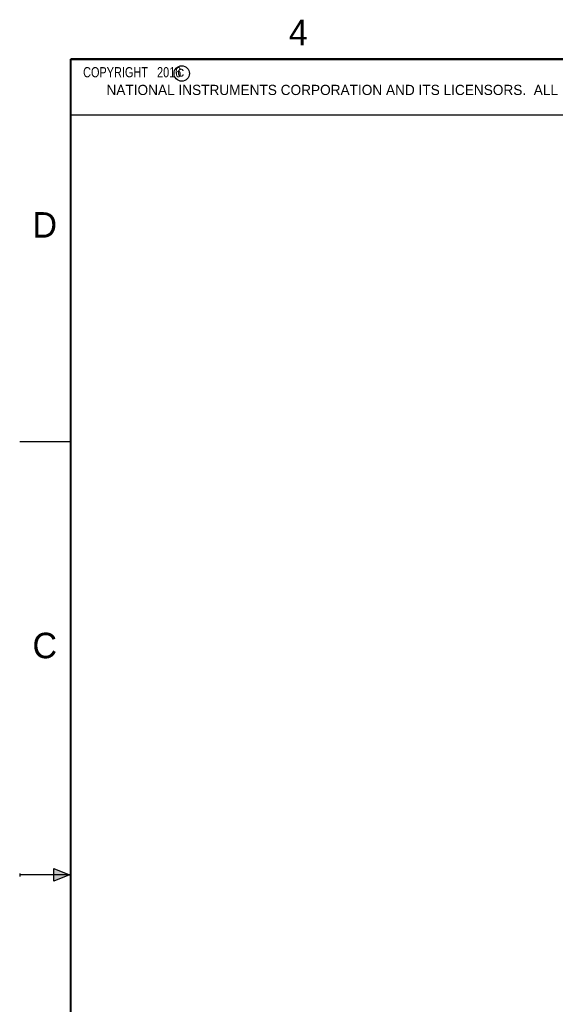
# Model space of a CAD drawing. Header units: inches. Extents: x 0 to 22, y 0 to 17.
# Tile 2 of 22: x 0 to 5.3, y 7.2 to 16.9. Entities that reach past the tile are written whole.
import ezdxf

# ---------------------------------------------------------------- set-up
doc = ezdxf.new("R2010")
doc.units = ezdxf.units.IN
doc.header["$LTSCALE"] = 1.21
doc.header["$MEASUREMENT"] = 0
doc.layers.get('0').update_dxf_attribs({"linetype": 'CONTINUOUS'})
doc.layers.add('DETAIL', color=7, linetype='CONTINUOUS')
doc.styles.get("Standard").update_dxf_attribs({"font": 'txt', "width": 0.8})
doc.styles.add('TEXTSTYLE_2', font='txt')

msp = doc.modelspace()

# ---------------------------------------------------------------- hatches: boundary and pattern name
at = {"linetype": 'CONTINUOUS'}
msp.add_hatch(color=2, dxfattribs=at).paths.add_polyline_path([(0.3337, 8.5625), (0.49, 8.5), (0.3337, 8.4375)])

# ---------------------------------------------------------------- linework, layer by layer
at = {"color": 2, "linetype": 'CONTINUOUS'}
for p, q in [((0.4999, 16.5), (9.1249, 16.5)), ((0.4999, 16.5), (0.4999, 15.9531)), ((0.4999, 15.9531), (9.1249, 15.9531)), ((0, 12.75), (0.5, 12.75)), ((0, 8.515), (0, 8.485)), ((0.49, 8.5), (0, 8.5)), ((0.3337, 8.4375), (0.3337, 8.5625)), ((0.3337, 8.5625), (0.49, 8.5)), ((0.49, 8.5), (0.3337, 8.4375))]:
    msp.add_line(p, q, dxfattribs=at)
at = {"color": 7, "linetype": 'CONTINUOUS', "const_width": 0.02}
for points in [[(0.5, 16.5), (0.5, 0.5)], [(21.5, 16.5), (0.5, 16.5)]]:
    msp.add_lwpolyline(points, dxfattribs=at)
at = {"color": 2, "linetype": 'CONTINUOUS'}
msp.add_circle((1.5893, 16.359), 0.0754, dxfattribs=at)

# ---------------------------------------------------------------- texts
at = {"color": 2, "linetype": 'CONTINUOUS', "attachment_point": 1, "line_spacing_factor": 0.9, "style": 'TEXTSTYLE_2'}
for s, insert, char_height, width in [('4', (2.64, 16.8869), 0.25, 0.25), ('c', (1.5463, 16.428), 0.1, 0.1), ('NATIONAL INSTRUMENTS CORPORATION AND ITS LICENSORS.  ALL RIGHTS RESERVED.', (0.851, 16.2482), 0.1, 7.3), ('D', (0.125, 15), 0.25, 0.25), ('C', (0.125, 10.875), 0.25, 0.25)]:
    msp.add_mtext(s, dxfattribs=dict(at, insert=insert, char_height=char_height, width=width))
at = {"layer": 'DETAIL', "color": 2, "linetype": 'CONTINUOUS', "insert": (0.5624, 16.4219), "char_height": 0.1, "width": 1.44, "attachment_point": 1, "line_spacing_factor": 0.9}
msp.add_mtext('  COPYRIGHT   2016', dxfattribs=at)

doc.saveas('drawing.dxf')
